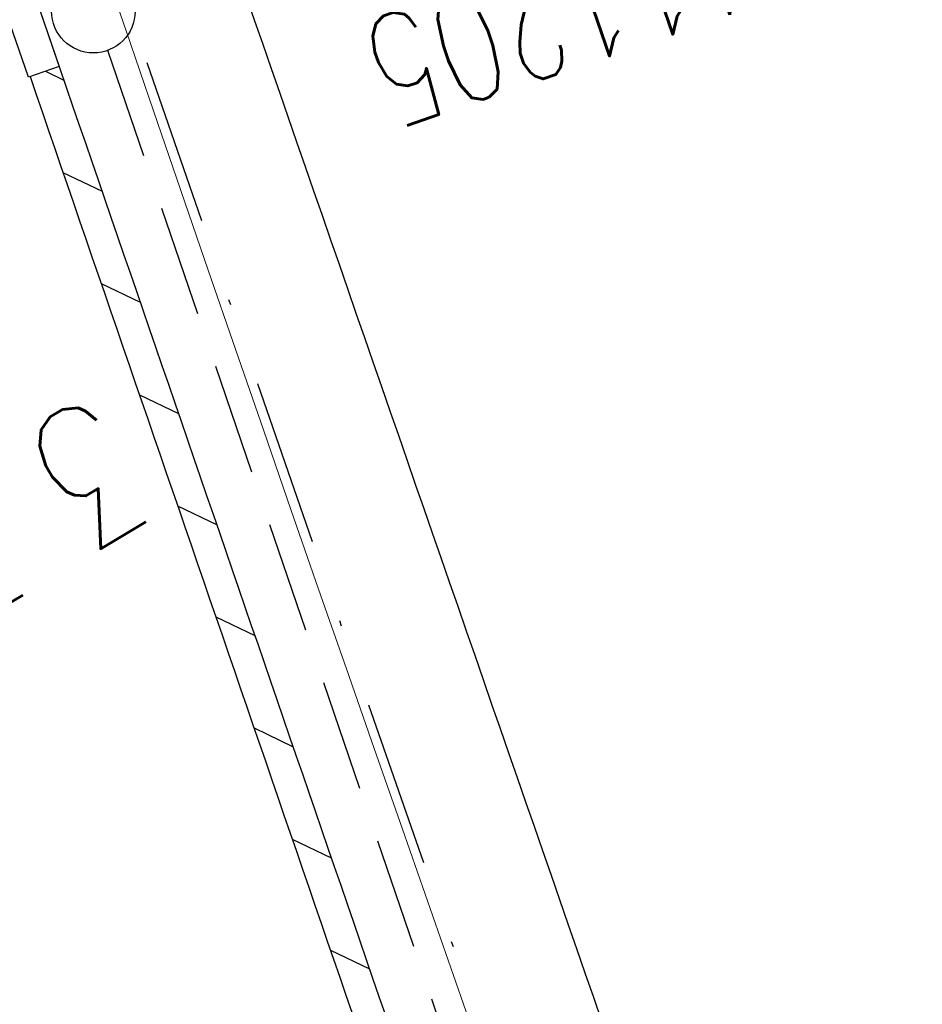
# Model space of a CAD drawing. Extents: x 446577 to 447240, y 443630 to 444842.
# Tile 33 of 71: x 446934 to 446950, y 443987 to 444005. Entities that reach past the tile are written whole.
import ezdxf

# ---------------------------------------------------------------- set-up
doc = ezdxf.new("R2010")
doc.units = 0
doc.header["$LTSCALE"] = 2
doc.header["$MEASUREMENT"] = 0
for name, pattern in [('AUSGEZOGEN', [0]), ('GESTRICH-X2', [1.5, 1, -0.5]), ('STRICHPT-X3', [3, 1.5, -0.75, 0, -0.75])]:
    doc.linetypes.add(name, pattern=pattern)
doc.layers.get('0').update_dxf_attribs({"linetype": 'AUSGEZOGEN'})
for name, color, linetype in [('200_ACHSEN', 7, 'CONTINUOUS'), ('ACHSE', 250, 'STRICHPT-X3'), ('FBR', 8, 'CONTINUOUS'), ('GEF', 7, 'CONTINUOUS'), ('Hintergrund', 7, 'CONTINUOUS'), ('Hintergrundplan', 7, 'CONTINUOUS'), ('KANAL', 7, 'GESTRICH-X2'), ('SCHACHTNR', 6, 'CONTINUOUS'), ('SCHLITZRINNE', 8, 'AUSGEZOGEN'), ('SCHSYMBOL', 7, 'AUSGEZOGEN'), ('STRASSE', 8, 'CONTINUOUS')]:
    doc.layers.add(name, color=color, linetype=linetype)
doc.styles.add('ROMANS', font='romans.shx', dxfattribs={"width": 0.8})

# ---------------------------------------------------------------- blocks, each defined once
blk = doc.blocks.new('GST')
at = {"color": 0}
blk.add_circle((0, 0), 0.75, dxfattribs=at)
blk.add_point((0, 0), dxfattribs=at)

msp = doc.modelspace()

# ---------------------------------------------------------------- linework, layer by layer
at = {"layer": '200_ACHSEN', "color": 8, "lineweight": 9, "true_color": 0x7f7f7f}
msp.add_lwpolyline([(446877.093, 444209.207, -0.004255), (446885.419, 444176.323, 0.024318), (446940.471, 443990.561), (446963.136, 443925.819), (447048.746, 443681.27)], format="xyb", dxfattribs=at)
msp.add_lwpolyline([(446877.093, 444209.207, -0.004255), (446885.419, 444176.323, 0.024318), (446940.471, 443990.561), (446963.136, 443925.819), (447048.746, 443681.27)], format="xyb", dxfattribs=at)
at = {"layer": 'ACHSE', "flags": 128}
msp.add_lwpolyline([(446785.2, 444812.39), (446790.978, 444771.625), (446798.52, 444718.411), (446808.52, 444647.862), (446822.553, 444548.851), (446833.078, 444474.594), (446836.586, 444449.841), (446840.095, 444425.088), (446843.603, 444400.336), (446847.111, 444375.583), (446847.688, 444371.511), (446850.727, 444350.846), (446854.65, 444326.156), (446858.882, 444301.517), (446863.422, 444276.933), (446868.271, 444252.408), (446873.427, 444227.946), (446878.889, 444203.55), (446884.657, 444179.224), (446890.729, 444154.973), (446897.105, 444130.8), (446903.784, 444106.709), (446910.765, 444082.704), (446918.046, 444058.788), (446925.627, 444034.965), (446933.506, 444011.239), (446939.848, 443992.83), (446941.674, 443987.611), (446949.933, 443964.015), (446958.191, 443940.418), (446966.45, 443916.822), (446974.708, 443893.225), (446979.199, 443880.392), (446999.483, 443822.435), (447024.259, 443751.646), (447041.503, 443702.373)], dxfattribs=at)
at = {"layer": 'FBR'}
for points in [[(446906.283, 444163.064, 0.003557), (446913.219, 444136.335, 0.004717), (446918.783, 444116.265, 0.000024), (446923.206, 444100.879, 0.003676), (446923.236, 444100.778, 0.000171), (446925.25, 444094.15, 0.000048), (446932.443, 444070.518, 0.000065), (446938.908, 444049.294, 0.003486), (446939.03, 444048.902, 0.003745), (446939.222, 444048.317, 0.000068), (446950.069, 444016.112, 0.000011), (446956.461, 443997.144, 0.001698), (446956.504, 443997.019, 0.000349), (446956.714, 443996.41, 0.000013), (446962.54, 443979.58, 0.000005), (446967.365, 443965.643, 0.00002), (446968.622, 443962.013, 0.001124), (446976.568, 443939.234, -0.000431), (446996.335, 443882.82)], [(446980.914, 443981.438, -0.00016), (446969.629, 444013.764, 0.000226), (446960.626, 444039.543, 0.000413), (446960.222, 444040.696, 0.000011), (446944.42, 444085.635, 0.000087), (446942.548, 444090.956, 0.001149)], [(446925.215, 444042.892, 0.0017), (446930.243, 444027.436, 0.003935), (446936.907, 444007.707, 0.000126), (446946.647, 443979.626, 0.000195), (446952.953, 443961.485, 0.000026), (446968.558, 443916.655, 0.000443), (446969.471, 443914.039, 0.00013), (446975.672, 443896.342, -0.000046), (446981.167, 443880.67, -0.00001)]]:
    msp.add_lwpolyline(points, format="xyb", dxfattribs=at)
at = {"layer": 'Hintergrund', "color": 254, "lineweight": 18, "true_color": 0xcccccc}
msp.add_lwpolyline([(446877.093, 444209.207, -0.004255), (446885.419, 444176.323, 0.024318), (446940.471, 443990.561), (446963.136, 443925.819), (447048.746, 443681.27)], format="xyb", dxfattribs=at)
at = {"layer": 'Hintergrundplan', "color": 254, "lineweight": 18, "true_color": 0xcccccc}
msp.add_lwpolyline([(446877.093, 444209.207, -0.004255), (446885.419, 444176.323, 0.024318), (446940.471, 443990.561), (446963.136, 443925.819), (447048.746, 443681.27)], format="xyb", dxfattribs=at)
at = {"layer": 'KANAL'}
msp.add_line((446935.188, 444004.531), (446950.938, 443958.344), dxfattribs=at)
at = {"layer": 'SCHLITZRINNE'}
for p, q in [((446934.073, 444004.149), (446934.401, 444003.991)), ((446934.386, 444002.333), (446935.087, 444001.996)), ((446935.072, 444000.338), (446935.772, 444000.001)), ((446935.758, 443998.343), (446936.458, 443998.006)), ((446936.444, 443996.348), (446937.144, 443996.011)), ((446937.129, 443994.353), (446937.83, 443994.016)), ((446937.815, 443992.358), (446938.515, 443992.021)), ((446938.501, 443990.363), (446939.201, 443990.026)), ((446939.187, 443988.368), (446939.887, 443988.031))]:
    msp.add_line(p, q, dxfattribs=at)
for points in [[(446918.666, 444051.482, 0.001942), (446927.717, 444023.784, 0.002834), (446934.101, 444004.864, 0.000005), (446941.432, 443983.537, 0.000867), (446941.474, 443983.415, 0.000084), (446947.849, 443965.085, 0.000199), (446950.544, 443957.352, 0.000027), (446955.553, 443942.997, 0.000044), (446958.667, 443934.078, 0.000101), (446962.051, 443924.393, 0.000084), (446966.153, 443912.669, 0.000975), (446970.092, 443901.486, -0.001001), (446974.031, 443890.303, -0.000525), (446977.569, 443880.16, 0.000574)], [(446933.795, 444004.054, 0.000005), (446940.909, 443983.358, 0.000867), (446940.952, 443983.234, 0.000084), (446947.327, 443964.903, 0.000179), (446949.757, 443957.93, 0.000027)]]:
    msp.add_lwpolyline(points, format="xyb", dxfattribs=at)
at = {"layer": 'SCHLITZRINNE', "flags": 128}
msp.add_lwpolyline([(446918.666, 444051.482, 0.001942), (446927.717, 444023.784, 0.002834), (446934.101, 444004.864, 0.000005), (446941.432, 443983.537, 0.000867), (446941.474, 443983.415, 0.000084), (446947.849, 443965.085, 0.000199), (446950.544, 443957.352, 0.000027), (446955.553, 443942.997, 0.000044), (446958.667, 443934.078, 0.000101), (446962.051, 443924.393, 0.000084), (446966.153, 443912.669, 0.000975), (446970.092, 443901.486, -0.001001), (446974.031, 443890.303, -0.000613), (446978.162, 443878.453, 0.000574), (446982.293, 443866.603, 0.000043), (446985.962, 443856.119, 0.000041), (446989.821, 443845.1, 0.000098), (446990.721, 443842.532, -0.000006), (447006.522, 443797.477, -0.000336), (447009.233, 443789.73, -0.000126), (447016.458, 443769.022)], format="xyb", dxfattribs=at)
at = {"layer": 'SCHSYMBOL'}
msp.add_lwpolyline([(446933.831, 444005.655), (446934.318, 444004.233), (446933.767, 444004.044), (446933.28, 444005.466)], close=True, dxfattribs=at)
at = {"layer": 'STRASSE', "flags": 128}
msp.add_lwpolyline([(447047.154, 443891.481, 0.000765), (447038.709, 443915.867, 0.000011), (447031.122, 443937.667, 0.000037), (447028.833, 443944.241, 0.000505), (447025.263, 443954.458, 0.001272), (447023.831, 443958.512, 0.019593), (447023.263, 443959.93, 0.036852), (447022.877, 443960.645, 0.017636), (447022.683, 443960.927, 0.023963), (447022.523, 443961.122, 0.015559), (447022.207, 443961.451, 0.007052), (447021.477, 443962.145, 0.015623), (447020.532, 443962.965, -0.018201), (447019.725, 443963.673, -0.015596), (447019.585, 443963.813, -0.003258), (447018.943, 443964.509, -0.043133), (447018.589, 443964.972, -0.02652), (447018.123, 443965.798)], format="xyb", dxfattribs=at)

# ---------------------------------------------------------------- block references
at = {"layer": 'SCHSYMBOL', "rotation": 288.9062000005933}
msp.add_blockref('GST', (446934.932, 444005.229), dxfattribs=at)

# ---------------------------------------------------------------- texts
at = {"layer": 'GEF', "style": 'ROMANS', "width": 0.8}
msp.add_text('3.3%%%', height=2.5, rotation=210.7511, dxfattribs=at).set_placement((446934.965, 443998.426))
at = {"layer": 'SCHACHTNR', "style": 'ROMANS', "width": 0.7}
msp.add_text('411205', height=2, rotation=198.9062, dxfattribs=at).set_placement((446946.442, 444007.305))

doc.saveas('drawing.dxf')
